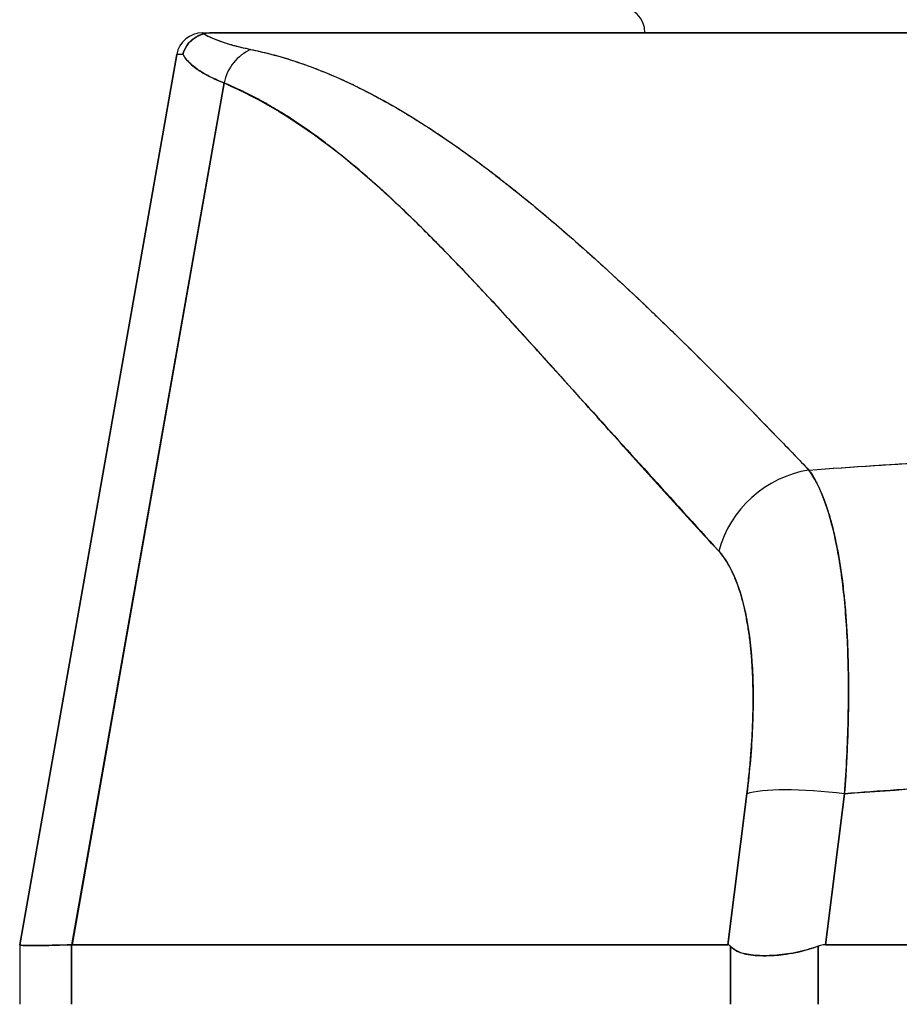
# Model space of a CAD drawing. Extents: x 784 to 1207, y 24 to 294.
# Tile 20 of 217: x 905.251 to 905.91, y 108.092 to 108.83. Entities that reach past the tile are written whole.
import ezdxf

# ---------------------------------------------------------------- set-up
doc = ezdxf.new("R2010")
doc.units = 0
doc.header["$LTSCALE"] = 4
doc.header["$MEASUREMENT"] = 0
doc.layers.get('0').update_dxf_attribs({"linetype": 'CONTINUOUS'})

msp = doc.modelspace()

# ---------------------------------------------------------------- linework, layer by layer
for p, q in [((905.38844, 108.82044), (905.39633, 108.82044)), ((905.39677, 108.82044), (906.06223, 108.82044)), ((905.39677, 108.82044), (905.39677, 108.82044)), ((905.25137, 108.13675), (905.36906, 108.80418)), ((905.36906, 108.80418), (905.25137, 108.13675)), ((905.29055, 108.13675), (905.40448, 108.78284)), ((905.40448, 108.78284), (905.29056, 108.13675)), ((905.53837, 108.76139), (905.53838, 108.76139)), ((905.64626, 108.68265), (905.64626, 108.68265)), ((905.64626, 108.68265), (905.64626, 108.68265)), ((905.62262, 108.60055), (905.62262, 108.60071)), ((905.62262, 108.60071), (905.62262, 108.60055)), ((905.64214, 108.57918), (905.64214, 108.57903)), ((905.87167, 108.28895), (905.87166, 108.28895)), ((905.79908, 108.27714), (905.79907, 108.27714)), ((905.87115, 108.27714), (905.87113, 108.27714)), ((905.79714, 108.25745), (905.79715, 108.25745)), ((905.86997, 108.25745), (905.86998, 108.25745)), ((905.79625, 108.24993), (905.78209, 108.13675)), ((905.78209, 108.13675), (905.79625, 108.24993)), ((905.85528, 108.13675), (905.86944, 108.24993)), ((905.86944, 108.24993), (905.85528, 108.13675)), ((905.79227, 108.21808), (905.79227, 108.21808)), ((905.79227, 108.21808), (905.79227, 108.21808)), ((905.78882, 108.19052), (905.78882, 108.19052)), ((905.78882, 108.19052), (905.78882, 108.19052)), ((905.78636, 108.17084), (905.78636, 108.17084)), ((905.25137, 108.13675), (905.25137, 108.13675)), ((905.25137, 108.13675), (905.25137, 108.0921)), ((905.29055, 108.13675), (905.29011, 108.13675)), ((905.29011, 108.0921), (905.29011, 108.13675)), ((905.29011, 108.13675), (905.29011, 108.0921)), ((905.29055, 108.13675), (905.78209, 108.13675)), ((905.78209, 108.13675), (905.29055, 108.13675)), ((905.78394, 108.0921), (905.78394, 108.13568)), ((905.78394, 108.13568), (905.78394, 108.0921)), ((905.8497, 108.0921), (905.8497, 108.13568)), ((905.8497, 108.13568), (905.8497, 108.0921)), ((905.85528, 108.13675), (906.60022, 108.13675)), ((906.60022, 108.13675), (905.85528, 108.13675))]:
    msp.add_line(p, q)
for centre, radius, start, end in [((905.70019, 108.82044), 0.01969, 0, 90), ((905.38844, 108.80076), 0.01969, 90.00006, 170.00001), ((905.38844, 108.80076), 0.01968, 90, 169.99728), ((905.80452, 108.19052), 0.01969, 210.53467, 210.53784)]:
    msp.add_arc(centre, radius, start, end)
for centre, major_axis, ratio, start_param, end_param in [((906.09984, 108.82044), (-0.7114, 0), 0.00001, 0.00083, 0.148995), ((906.06762, 108.80086), (-0.69857, 0.00332), 0.000807, 6.168225, 6.283059), ((906.06763, 108.80085), (-0.69857, 0.00333), 0.000808, 6.168225, 6.283059), ((905.43469, 108.77736), (0.01165, 0.03125), 0.918447, 0.714615, 1.733976), ((905.43469, 108.77736), (-0.01165, -0.03125), 0.918447, 3.856208, 4.875568), ((905.84833, 108.41822), (-0.05778, -0.0535), 0.919117, 4.080772, 5.311688), ((905.84833, 108.41822), (0.05778, 0.0535), 0.919114, 0.939178, 2.17009), ((906.22775, 108.28895), (0.50787, 0), 0.00001, 2.572477, 2.57249), ((905.86944, 108.23625), (-0.07813, 0.00977), 0.172345, 4.733946, 5.946592), ((905.86944, 108.23625), (-0.07813, 0.00977), 0.172345, 4.733946, 5.946592), ((905.9385, 108.18012), (-0.68713, -0.04338), 0.010707, 6.282471, 6.619896)]:
    msp.add_ellipse(centre, major_axis=major_axis, ratio=ratio, start_param=start_param, end_param=end_param)
for points, knots in [([(905.38952, 108.81971), (905.38778, 108.81927), (905.38606, 108.81864), (905.38445, 108.81781), (905.3837, 108.81742), (905.38297, 108.81699), (905.38228, 108.81652), (905.3801, 108.81506), (905.37824, 108.81323), (905.37676, 108.81112), (905.37529, 108.809), (905.37423, 108.8066), (905.37367, 108.80422)], [0, 0, 0, 0, 0.227317, 0.227317, 0.227317, 0.333333, 0.333333, 0.333333, 0.666667, 0.666667, 0.666667, 1, 1, 1, 1]), ([(905.37367, 108.80422), (905.37423, 108.80663), (905.37529, 108.80901), (905.37677, 108.81112), (905.37825, 108.81324), (905.38014, 108.8151), (905.38232, 108.81655), (905.3845, 108.81801), (905.38696, 108.81906), (905.38952, 108.81971)], [0, 0, 0, 0, 0.333333, 0.333333, 0.333333, 0.666667, 0.666667, 0.666667, 1, 1, 1, 1]), ([(905.39677, 108.82044), (905.39607, 108.82045), (905.39533, 108.82043), (905.39459, 108.82039), (905.39386, 108.82036), (905.39311, 108.82031), (905.39228, 108.8202), (905.39144, 108.82009), (905.39051, 108.81992), (905.38952, 108.81971)], [0, 0, 0, 0, 0.333333, 0.333333, 0.333333, 0.666667, 0.666667, 0.666667, 1, 1, 1, 1]), ([(905.39677, 108.82044), (905.39607, 108.82044), (905.39533, 108.82043), (905.39459, 108.82039), (905.39386, 108.82036), (905.39312, 108.8203), (905.39228, 108.8202), (905.39144, 108.8201), (905.39051, 108.81994), (905.38952, 108.81971)], [0, 0, 0, 0, 0.333333, 0.333333, 0.333333, 0.666667, 0.666667, 0.666667, 1, 1, 1, 1]), ([(905.38952, 108.81971), (905.39192, 108.81821), (905.39484, 108.81678), (905.39826, 108.81541), (905.40168, 108.81405), (905.4056, 108.81274), (905.41001, 108.8115), (905.41442, 108.81026), (905.41932, 108.80909), (905.42468, 108.80797)], [0, 0, 0, 0, 0.3333333, 0.3333333, 0.3333333, 0.6666667, 0.6666667, 0.6666667, 1, 1, 1, 1]), ([(905.38952, 108.81971), (905.38957, 108.81968), (905.38961, 108.81965), (905.38966, 108.81962), (905.39147, 108.81851), (905.39357, 108.81743), (905.39595, 108.81638), (905.39832, 108.81534), (905.40097, 108.81434), (905.40391, 108.81336), (905.40683, 108.8124), (905.41002, 108.81146), (905.4135, 108.81056), (905.41695, 108.80966), (905.42068, 108.8088), (905.42468, 108.80797)], [0, 0, 0, 0, 0.0066, 0.0066, 0.0066, 0.256927, 0.256927, 0.256927, 0.505833, 0.505833, 0.505833, 0.753477, 0.753477, 0.753477, 1, 1, 1, 1]), ([(906.06228, 108.82044), (906.01352, 108.82044), (905.9662, 108.82044), (905.92002, 108.82044), (905.87385, 108.82044), (905.82881, 108.82044), (905.7858, 108.82044), (905.74279, 108.82044), (905.7018, 108.82044), (905.66331, 108.82044), (905.62482, 108.82044), (905.58884, 108.82044), (905.55581, 108.82044), (905.52278, 108.82044), (905.49271, 108.82044), (905.46615, 108.82044), (905.43958, 108.82044), (905.41652, 108.82044), (905.39677, 108.82044)], [0, 0, 0, 0, 0.166667, 0.166667, 0.166667, 0.333333, 0.333333, 0.333333, 0.5, 0.5, 0.5, 0.666667, 0.666667, 0.666667, 0.833333, 0.833333, 0.833333, 1, 1, 1, 1]), ([(905.37367, 108.80422), (905.37518, 108.80157), (905.37733, 108.79901), (905.38013, 108.79654), (905.38293, 108.79407), (905.38636, 108.7917), (905.39043, 108.78941), (905.39449, 108.78713), (905.39918, 108.78494), (905.40448, 108.78284)], [0, 0, 0, 0, 0.3333333, 0.3333333, 0.3333333, 0.6666667, 0.6666667, 0.6666667, 0.9999879, 0.9999879, 0.9999879, 0.9999879]), ([(905.40448, 108.78284), (905.40086, 108.78427), (905.39753, 108.78575), (905.39449, 108.78726), (905.39307, 108.78797), (905.39172, 108.78869), (905.39042, 108.78941), (905.38895, 108.79024), (905.38755, 108.79109), (905.38624, 108.79194), (905.38395, 108.79344), (905.38191, 108.79497), (905.38013, 108.79654), (905.38, 108.79665), (905.37988, 108.79676), (905.37975, 108.79688), (905.37788, 108.79857), (905.37631, 108.8003), (905.37504, 108.80207), (905.37454, 108.80278), (905.37408, 108.8035), (905.37367, 108.80422)], [0, 0, 0, 0, 0.227322, 0.227322, 0.227322, 0.333333, 0.333333, 0.333333, 0.45463, 0.45463, 0.45463, 0.666667, 0.666667, 0.666667, 0.681967, 0.681967, 0.681967, 0.9093, 0.9093, 0.9093, 1, 1, 1, 1]), ([(905.42468, 108.80797), (905.43799, 108.80518), (905.45115, 108.80148), (905.46421, 108.79688), (905.47727, 108.79228), (905.49024, 108.78678), (905.5033, 108.78041), (905.51637, 108.77404), (905.52953, 108.7668), (905.54293, 108.75865), (905.55633, 108.7505), (905.56997, 108.74144), (905.58399, 108.73141), (905.598, 108.72138), (905.6124, 108.71038), (905.62733, 108.6983), (905.64226, 108.68622), (905.65772, 108.67306), (905.67388, 108.65868), (905.69004, 108.6443), (905.70688, 108.62871), (905.72466, 108.61173), (905.74243, 108.59475), (905.76113, 108.57639), (905.78074, 108.55652), (905.80035, 108.53665), (905.82086, 108.51528), (905.84276, 108.49267)], [0, 0, 0, 0, 0.111111, 0.111111, 0.111111, 0.222222, 0.222222, 0.222222, 0.333333, 0.333333, 0.333333, 0.444444, 0.444444, 0.444444, 0.555556, 0.555556, 0.555556, 0.666667, 0.666667, 0.666667, 0.777778, 0.777778, 0.777778, 0.888889, 0.888889, 0.888889, 1, 1, 1, 1]), ([(905.42468, 108.80797), (905.42929, 108.80703), (905.43392, 108.80595), (905.43858, 108.80475), (905.44317, 108.80357), (905.44779, 108.80225), (905.45243, 108.80082), (905.45702, 108.79939), (905.46163, 108.79785), (905.46626, 108.79618), (905.47085, 108.79452), (905.47546, 108.79275), (905.4801, 108.79085), (905.48469, 108.78896), (905.48931, 108.78696), (905.49395, 108.78484), (905.49857, 108.78273), (905.5032, 108.7805), (905.50786, 108.77816), (905.51206, 108.77605), (905.51628, 108.77385), (905.52051, 108.77155), (905.52096, 108.77131), (905.5214, 108.77107), (905.52185, 108.77082), (905.52652, 108.76827), (905.53122, 108.7656), (905.53594, 108.76283), (905.54065, 108.76005), (905.54539, 108.75717), (905.55015, 108.75418), (905.55492, 108.75118), (905.55971, 108.74808), (905.56451, 108.74487), (905.56934, 108.74165), (905.57419, 108.73833), (905.57906, 108.7349), (905.58396, 108.73145), (905.58888, 108.72791), (905.59382, 108.72426), (905.5988, 108.72058), (905.6038, 108.71681), (905.60882, 108.71294), (905.61339, 108.70941), (905.61798, 108.7058), (905.62259, 108.70211), (905.62309, 108.70172), (905.62359, 108.70132), (905.62408, 108.70091), (905.62926, 108.69676), (905.63445, 108.69252), (905.63966, 108.68818), (905.64494, 108.68378), (905.65025, 108.67929), (905.65557, 108.67471), (905.66098, 108.67006), (905.66641, 108.66531), (905.67186, 108.66048), (905.67741, 108.65556), (905.68298, 108.65055), (905.68857, 108.64546), (905.69427, 108.64027), (905.69999, 108.63499), (905.70573, 108.62963), (905.71159, 108.62415), (905.71748, 108.61859), (905.72339, 108.61294), (905.72567, 108.61077), (905.72795, 108.60857), (905.73024, 108.60637), (905.73402, 108.60274), (905.7378, 108.59907), (905.74159, 108.59537), (905.74783, 108.58929), (905.7541, 108.58312), (905.76039, 108.57688), (905.76685, 108.57046), (905.77334, 108.56397), (905.77984, 108.55741), (905.78654, 108.55066), (905.79326, 108.54383), (905.80001, 108.53693), (905.80696, 108.52982), (905.81393, 108.52264), (905.82093, 108.51539), (905.82818, 108.50788), (905.83545, 108.50031), (905.84276, 108.49267)], [0, 0, 0, 0, 0.037382, 0.037382, 0.037382, 0.074234, 0.074234, 0.074234, 0.110636, 0.110636, 0.110636, 0.146671, 0.146671, 0.146671, 0.182417, 0.182417, 0.182417, 0.217957, 0.217957, 0.217957, 0.25, 0.25, 0.25, 0.253368, 0.253368, 0.253368, 0.288725, 0.288725, 0.288725, 0.324095, 0.324095, 0.324095, 0.359547, 0.359547, 0.359547, 0.39515, 0.39515, 0.39515, 0.430974, 0.430974, 0.430974, 0.467089, 0.467089, 0.467089, 0.5, 0.5, 0.5, 0.503564, 0.503564, 0.503564, 0.540473, 0.540473, 0.540473, 0.577897, 0.577897, 0.577897, 0.615918, 0.615918, 0.615918, 0.654622, 0.654622, 0.654622, 0.694093, 0.694093, 0.694093, 0.734423, 0.734423, 0.734423, 0.75, 0.75, 0.75, 0.775706, 0.775706, 0.775706, 0.818036, 0.818036, 0.818036, 0.861515, 0.861515, 0.861515, 0.906243, 0.906243, 0.906243, 0.952322, 0.952322, 0.952322, 1, 1, 1, 1]), ([(905.40448, 108.78284), (905.4316, 108.77108), (905.45957, 108.75433), (905.48827, 108.7319), (905.51697, 108.70946), (905.5464, 108.68135), (905.57689, 108.64962), (905.60738, 108.61789), (905.63894, 108.58254), (905.67194, 108.54598), (905.70494, 108.50943), (905.73938, 108.47167), (905.77514, 108.4319)], [0, 0, 0, 0, 0.25, 0.25, 0.25, 0.5, 0.5, 0.5, 0.75, 0.75, 0.75, 1, 1, 1, 1]), ([(905.77514, 108.4319), (905.76809, 108.4395), (905.76106, 108.44714), (905.75403, 108.45481), (905.74737, 108.4621), (905.74071, 108.46941), (905.73407, 108.47675), (905.72773, 108.48375), (905.7214, 108.49077), (905.71507, 108.4978), (905.70903, 108.50452), (905.703, 108.51125), (905.69697, 108.51799), (905.6912, 108.52444), (905.68543, 108.53089), (905.67966, 108.53734), (905.67413, 108.54352), (905.6686, 108.5497), (905.66308, 108.55587), (905.65777, 108.5618), (905.65246, 108.56772), (905.64715, 108.57362), (905.64204, 108.5793), (905.63692, 108.58496), (905.63181, 108.59061), (905.62687, 108.59604), (905.62194, 108.60146), (905.61699, 108.60685), (905.61222, 108.61206), (905.60744, 108.61723), (905.60266, 108.62238), (905.60018, 108.62505), (905.59769, 108.62771), (905.59521, 108.63036), (905.59305, 108.63265), (905.5909, 108.63494), (905.58875, 108.63721), (905.58424, 108.64197), (905.57973, 108.64669), (905.57521, 108.65136), (905.57082, 108.6559), (905.56642, 108.6604), (905.56201, 108.66485), (905.55772, 108.66918), (905.55341, 108.67346), (905.5491, 108.67768), (905.54489, 108.6818), (905.54067, 108.68587), (905.53643, 108.68988), (905.5323, 108.6938), (905.52815, 108.69766), (905.52399, 108.70145), (905.51991, 108.70516), (905.51582, 108.70882), (905.51172, 108.7124), (905.50769, 108.71591), (905.50365, 108.71936), (905.49959, 108.72273), (905.49561, 108.72604), (905.4916, 108.72928), (905.48758, 108.73244), (905.48363, 108.73555), (905.47965, 108.73859), (905.47566, 108.74154), (905.47172, 108.74445), (905.46777, 108.74727), (905.46379, 108.75001), (905.45986, 108.75272), (905.45592, 108.75534), (905.45195, 108.75786), (905.44803, 108.76036), (905.44409, 108.76277), (905.44012, 108.76508), (905.4362, 108.76737), (905.43225, 108.76956), (905.42828, 108.77165), (905.42434, 108.77373), (905.42038, 108.7757), (905.4164, 108.77758), (905.41245, 108.77943), (905.40848, 108.78119), (905.40448, 108.78284)], [0, 0, 0, 0, 0.058373, 0.058373, 0.058373, 0.113771, 0.113771, 0.113771, 0.166588, 0.166588, 0.166588, 0.217025, 0.217025, 0.217025, 0.265271, 0.265271, 0.265271, 0.311506, 0.311506, 0.311506, 0.355892, 0.355892, 0.355892, 0.398581, 0.398581, 0.398581, 0.439711, 0.439711, 0.439711, 0.479413, 0.479413, 0.479413, 0.5, 0.5, 0.5, 0.517807, 0.517807, 0.517807, 0.555021, 0.555021, 0.555021, 0.59116, 0.59116, 0.59116, 0.62632, 0.62632, 0.62632, 0.660593, 0.660593, 0.660593, 0.694065, 0.694065, 0.694065, 0.726815, 0.726815, 0.726815, 0.75892, 0.75892, 0.75892, 0.79045, 0.79045, 0.79045, 0.821471, 0.821471, 0.821471, 0.852043, 0.852043, 0.852043, 0.882223, 0.882223, 0.882223, 0.912065, 0.912065, 0.912065, 0.941613, 0.941613, 0.941613, 0.970914, 0.970914, 0.970914, 1, 1, 1, 1]), ([(905.84276, 108.49267), (905.87563, 108.49509), (905.90847, 108.49722), (905.94122, 108.49904), (905.99488, 108.50202), (906.04828, 108.50417), (906.10106, 108.50549), (906.11091, 108.50574), (906.12075, 108.50596), (906.13057, 108.50614), (906.19485, 108.50738), (906.25843, 108.50739), (906.32269, 108.50619), (906.33325, 108.50599), (906.34383, 108.50576), (906.35444, 108.50549), (906.40665, 108.50419), (906.45947, 108.50207), (906.51255, 108.49913), (906.54587, 108.49729), (906.57929, 108.49513), (906.61275, 108.49267)], [0, 0, 0, 0, 0.126313, 0.126313, 0.126313, 0.333333, 0.333333, 0.333333, 0.371996, 0.371996, 0.371996, 0.62508, 0.62508, 0.62508, 0.666667, 0.666667, 0.666667, 0.871465, 0.871465, 0.871465, 1, 1, 1, 1]), ([(905.84276, 108.49267), (905.90759, 108.49744), (905.97152, 108.50103), (906.03553, 108.50344), (906.09955, 108.50585), (906.16365, 108.50707), (906.22775, 108.50707), (906.29186, 108.50707), (906.35597, 108.50585), (906.41998, 108.50344), (906.484, 108.50103), (906.54792, 108.49744), (906.61275, 108.49267)], [0, 0, 0, 0, 0.25, 0.25, 0.25, 0.5, 0.5, 0.5, 0.75, 0.75, 0.75, 1, 1, 1, 1]), ([(905.84276, 108.49267), (905.84329, 108.49193), (905.84382, 108.49116), (905.84435, 108.49036), (905.8457, 108.4883), (905.84701, 108.48606), (905.84828, 108.48365), (905.84954, 108.48123), (905.85077, 108.47864), (905.85194, 108.47588), (905.85265, 108.47422), (905.85335, 108.47249), (905.85402, 108.4707), (905.85447, 108.46953), (905.8549, 108.46833), (905.85533, 108.46711), (905.85641, 108.46401), (905.85745, 108.46076), (905.85843, 108.45735), (905.85941, 108.45394), (905.86035, 108.45037), (905.86123, 108.44665), (905.86176, 108.44444), (905.86227, 108.44217), (905.86276, 108.43985), (905.86309, 108.43827), (905.86342, 108.43668), (905.86373, 108.43505), (905.86452, 108.43104), (905.86525, 108.42689), (905.86593, 108.42259), (905.86661, 108.4183), (905.86724, 108.41387), (905.86781, 108.40931), (905.86815, 108.40664), (905.86847, 108.40392), (905.86877, 108.40116), (905.86898, 108.39921), (905.86919, 108.39724), (905.86938, 108.39524), (905.86985, 108.39043), (905.87027, 108.38549), (905.87063, 108.38044), (905.87099, 108.37539), (905.8713, 108.37022), (905.87155, 108.36495), (905.87169, 108.36193), (905.87182, 108.35886), (905.87193, 108.35577), (905.87201, 108.35348), (905.87208, 108.35117), (905.87214, 108.34884), (905.87229, 108.34337), (905.87238, 108.3378), (905.87241, 108.33214), (905.87244, 108.32648), (905.87242, 108.32073), (905.87235, 108.3149), (905.8723, 108.3116), (905.87224, 108.30826), (905.87216, 108.30491), (905.8721, 108.30234), (905.87203, 108.29975), (905.87195, 108.29715), (905.87176, 108.29116), (905.87152, 108.2851), (905.87122, 108.27897), (905.87093, 108.27284), (905.87058, 108.26665), (905.87017, 108.26041), (905.86994, 108.25693), (905.8697, 108.25344), (905.86944, 108.24993)], [0, 0, 0, 0, 0.021607, 0.021607, 0.021607, 0.077357, 0.077357, 0.077357, 0.133054, 0.133054, 0.133054, 0.166667, 0.166667, 0.166667, 0.188734, 0.188734, 0.188734, 0.244434, 0.244434, 0.244434, 0.300147, 0.300147, 0.300147, 0.333333, 0.333333, 0.333333, 0.355862, 0.355862, 0.355862, 0.411578, 0.411578, 0.411578, 0.467311, 0.467311, 0.467311, 0.5, 0.5, 0.5, 0.523075, 0.523075, 0.523075, 0.57886, 0.57886, 0.57886, 0.634636, 0.634636, 0.634636, 0.666667, 0.666667, 0.666667, 0.69037, 0.69037, 0.69037, 0.746068, 0.746068, 0.746068, 0.801783, 0.801783, 0.801783, 0.833333, 0.833333, 0.833333, 0.85749, 0.85749, 0.85749, 0.913181, 0.913181, 0.913181, 0.968909, 0.968909, 0.968909, 1, 1, 1, 1]), ([(905.86944, 108.24993), (905.87085, 108.26864), (905.87175, 108.28715), (905.87216, 108.30491), (905.87257, 108.32266), (905.8725, 108.33966), (905.87193, 108.35577), (905.87136, 108.37188), (905.8703, 108.38708), (905.86877, 108.40116), (905.86724, 108.41525), (905.86523, 108.42821), (905.86276, 108.43986), (905.86029, 108.4515), (905.85736, 108.46183), (905.85402, 108.47071), (905.85068, 108.47958), (905.84692, 108.48698), (905.84276, 108.49267)], [0, 0, 0, 0, 0.166667, 0.166667, 0.166667, 0.333333, 0.333333, 0.333333, 0.5, 0.5, 0.5, 0.666667, 0.666667, 0.666667, 0.833333, 0.833333, 0.833333, 1, 1, 1, 1]), ([(905.77514, 108.4319), (905.77992, 108.4266), (905.78404, 108.41979), (905.78753, 108.41134), (905.79101, 108.40289), (905.79385, 108.39281), (905.796, 108.38143), (905.79815, 108.37006), (905.79961, 108.3574), (905.80036, 108.34362), (905.80111, 108.32984), (905.80116, 108.31494), (905.80048, 108.29929), (905.7998, 108.28364), (905.79838, 108.26722), (905.79625, 108.24993)], [0, 0, 0, 0, 0.2, 0.2, 0.2, 0.4, 0.4, 0.4, 0.6, 0.6, 0.6, 0.8, 0.8, 0.8, 1, 1, 1, 1]), ([(905.79625, 108.24993), (905.79658, 108.25257), (905.79689, 108.2552), (905.79719, 108.25782), (905.79772, 108.26251), (905.7982, 108.26717), (905.79862, 108.27179), (905.79903, 108.27639), (905.7994, 108.28095), (905.79971, 108.28547), (905.80001, 108.28996), (905.80026, 108.29442), (905.80046, 108.29881), (905.80065, 108.30319), (905.80079, 108.30751), (905.80087, 108.31178), (905.80095, 108.31602), (905.80097, 108.3202), (905.80094, 108.32432), (905.80091, 108.32842), (905.80083, 108.33246), (905.80068, 108.33642), (905.80054, 108.34037), (905.80034, 108.34425), (905.80009, 108.34804), (905.79984, 108.35183), (905.79953, 108.35553), (905.79916, 108.35914), (905.79901, 108.36072), (905.79884, 108.36227), (905.79866, 108.3638), (905.79843, 108.3658), (905.79818, 108.36776), (905.79791, 108.36969), (905.79744, 108.37311), (905.79691, 108.37643), (905.79633, 108.37964), (905.79575, 108.38286), (905.79512, 108.38597), (905.79443, 108.38897), (905.79375, 108.39197), (905.79301, 108.39487), (905.79222, 108.39764), (905.79143, 108.40042), (905.79059, 108.40309), (905.7897, 108.40563), (905.7888, 108.40818), (905.78786, 108.41061), (905.78687, 108.41291), (905.78587, 108.41522), (905.78483, 108.4174), (905.78375, 108.41945), (905.78265, 108.42151), (905.78151, 108.42343), (905.78033, 108.42522), (905.77914, 108.42701), (905.77791, 108.42867), (905.77664, 108.43019), (905.77614, 108.43078), (905.77564, 108.43135), (905.77514, 108.4319)], [0, 0, 0, 0, 0.031589, 0.031589, 0.031589, 0.087981, 0.087981, 0.087981, 0.14403, 0.14403, 0.14403, 0.199779, 0.199779, 0.199779, 0.255256, 0.255256, 0.255256, 0.310513, 0.310513, 0.310513, 0.36568, 0.36568, 0.36568, 0.420831, 0.420831, 0.420831, 0.475991, 0.475991, 0.475991, 0.5, 0.5, 0.5, 0.531175, 0.531175, 0.531175, 0.586356, 0.586356, 0.586356, 0.641598, 0.641598, 0.641598, 0.696973, 0.696973, 0.696973, 0.752544, 0.752544, 0.752544, 0.808363, 0.808363, 0.808363, 0.864488, 0.864488, 0.864488, 0.920979, 0.920979, 0.920979, 0.977864, 0.977864, 0.977864, 1, 1, 1, 1]), ([(905.86944, 108.24993), (905.95045, 108.25631), (906.03095, 108.26057), (906.10997, 108.26269), (906.18899, 108.26482), (906.26652, 108.26482), (906.34554, 108.26269), (906.42456, 108.26057), (906.50506, 108.25631), (906.58606, 108.24993)], [0, 0, 0, 0, 0.333333, 0.333333, 0.333333, 0.666667, 0.666667, 0.666667, 1, 1, 1, 1]), ([(906.58606, 108.24993), (906.55599, 108.25229), (906.52592, 108.25438), (906.49583, 108.25618), (906.43625, 108.25974), (906.37665, 108.26215), (906.31703, 108.26336), (906.25681, 108.26457), (906.19658, 108.26456), (906.13636, 108.26331), (906.07691, 108.26207), (906.01746, 108.25964), (905.95803, 108.25607), (905.93172, 108.25449), (905.9054, 108.25269), (905.87909, 108.25068), (905.87587, 108.25043), (905.87266, 108.25018), (905.86944, 108.24993)], [0, 0, 0, 0, 0.125959, 0.125959, 0.125959, 0.375449, 0.375449, 0.375449, 0.627486, 0.627486, 0.627486, 0.876322, 0.876322, 0.876322, 0.986527, 0.986527, 0.986527, 1, 1, 1, 1]), ([(905.29011, 108.13675), (905.28158, 108.13647), (905.27442, 108.13628), (905.26868, 108.13619), (905.26293, 108.1361), (905.2586, 108.1361), (905.25571, 108.13619), (905.25282, 108.13628), (905.25137, 108.13647), (905.25137, 108.13675)], [0.0000078, 0.0000078, 0.0000078, 0.0000078, 0.3333333, 0.3333333, 0.3333333, 0.6666667, 0.6666667, 0.6666667, 1, 1, 1, 1]), ([(905.25137, 108.13675), (905.25137, 108.13675), (905.25137, 108.13675), (905.25137, 108.13675), (905.25137, 108.13675), (905.25137, 108.13675), (905.25137, 108.13675), (905.25137, 108.13675), (905.25137, 108.13675), (905.25137, 108.13675)], [0, 0, 0, 0, 0.333333, 0.333333, 0.333333, 0.666667, 0.666667, 0.666667, 1, 1, 1, 1]), ([(905.29055, 108.13675), (905.29051, 108.13675), (905.29046, 108.13675), (905.29041, 108.13675), (905.29036, 108.13675), (905.29031, 108.13675), (905.29026, 108.13675), (905.29021, 108.13675), (905.29016, 108.13675), (905.29011, 108.13675)], [0, 0, 0, 0, 0.333333, 0.333333, 0.333333, 0.666667, 0.666667, 0.666667, 1, 1, 1, 1]), ([(905.78394, 108.13568), (905.78374, 108.13591), (905.78354, 108.13611), (905.78334, 108.13626), (905.78314, 108.13642), (905.78293, 108.13654), (905.78272, 108.13662), (905.78252, 108.1367), (905.78231, 108.13675), (905.78209, 108.13675)], [0, 0, 0, 0, 0.333333, 0.333333, 0.333333, 0.666667, 0.666667, 0.666667, 1, 1, 1, 1]), ([(905.78394, 108.13568), (905.78374, 108.13591), (905.78354, 108.13611), (905.78334, 108.13626), (905.78313, 108.13642), (905.78293, 108.13654), (905.78272, 108.13662), (905.78251, 108.1367), (905.7823, 108.13675), (905.78209, 108.13675)], [0, 0, 0, 0, 0.333333, 0.333333, 0.333333, 0.666667, 0.666667, 0.666667, 1, 1, 1, 1]), ([(905.78394, 108.13568), (905.78523, 108.13426), (905.78686, 108.13305), (905.78881, 108.13206), (905.7896, 108.13166), (905.79045, 108.13129), (905.79135, 108.13096), (905.79263, 108.1305), (905.79401, 108.13011), (905.7955, 108.12978), (905.79765, 108.12931), (905.80001, 108.12899), (905.80255, 108.12878), (905.80295, 108.12875), (905.80334, 108.12872), (905.80375, 108.1287), (905.80667, 108.12851), (905.80982, 108.12847), (905.81314, 108.12859), (905.81435, 108.12864), (905.81558, 108.1287), (905.81683, 108.12879), (905.81906, 108.12894), (905.82135, 108.12915), (905.82368, 108.12944), (905.82675, 108.12982), (905.82989, 108.13033), (905.83305, 108.13097), (905.83395, 108.13116), (905.83486, 108.13136), (905.83576, 108.13156), (905.84042, 108.13264), (905.8451, 108.13401), (905.8497, 108.13568)], [0, 0, 0, 0, 0.142203, 0.142203, 0.142203, 0.2, 0.2, 0.2, 0.281923, 0.281923, 0.281923, 0.4, 0.4, 0.4, 0.418336, 0.418336, 0.418336, 0.551505, 0.551505, 0.551505, 0.6, 0.6, 0.6, 0.686289, 0.686289, 0.686289, 0.8, 0.8, 0.8, 0.832512, 0.832512, 0.832512, 1, 1, 1, 1]), ([(905.8497, 108.13568), (905.84414, 108.13367), (905.83855, 108.1321), (905.833, 108.13096), (905.82745, 108.12983), (905.82195, 108.12913), (905.81679, 108.12878), (905.81164, 108.12843), (905.80683, 108.12843), (905.80254, 108.12878), (905.79824, 108.12913), (905.79445, 108.12983), (905.79134, 108.13097), (905.78823, 108.1321), (905.78579, 108.13367), (905.78394, 108.13568)], [0, 0, 0, 0, 0.2, 0.2, 0.2, 0.4, 0.4, 0.4, 0.6, 0.6, 0.6, 0.8, 0.8, 0.8, 1, 1, 1, 1]), ([(905.85528, 108.13675), (905.85464, 108.13675), (905.85401, 108.1367), (905.85338, 108.13662), (905.85275, 108.13654), (905.85213, 108.13642), (905.85152, 108.13626), (905.85091, 108.13611), (905.8503, 108.13591), (905.8497, 108.13568)], [0, 0, 0, 0, 0.333333, 0.333333, 0.333333, 0.666667, 0.666667, 0.666667, 1, 1, 1, 1]), ([(905.85528, 108.13675), (905.85464, 108.13675), (905.85401, 108.1367), (905.85338, 108.13662), (905.85275, 108.13654), (905.85213, 108.13642), (905.85152, 108.13626), (905.8509, 108.13611), (905.8503, 108.13591), (905.8497, 108.13568)], [0, 0, 0, 0, 0.333333, 0.333333, 0.333333, 0.666667, 0.666667, 0.666667, 1, 1, 1, 1])]:
    msp.add_open_spline(points, degree=3, knots=knots)
for points in [[(905.79715, 108.25745), (905.79715, 108.25745), (905.79714, 108.25745), (905.79714, 108.25745)], [(905.86998, 108.25745), (905.86998, 108.25745), (905.86998, 108.25745), (905.86997, 108.25745)]]:
    msp.add_open_spline(points, degree=3)

doc.saveas('drawing.dxf')
